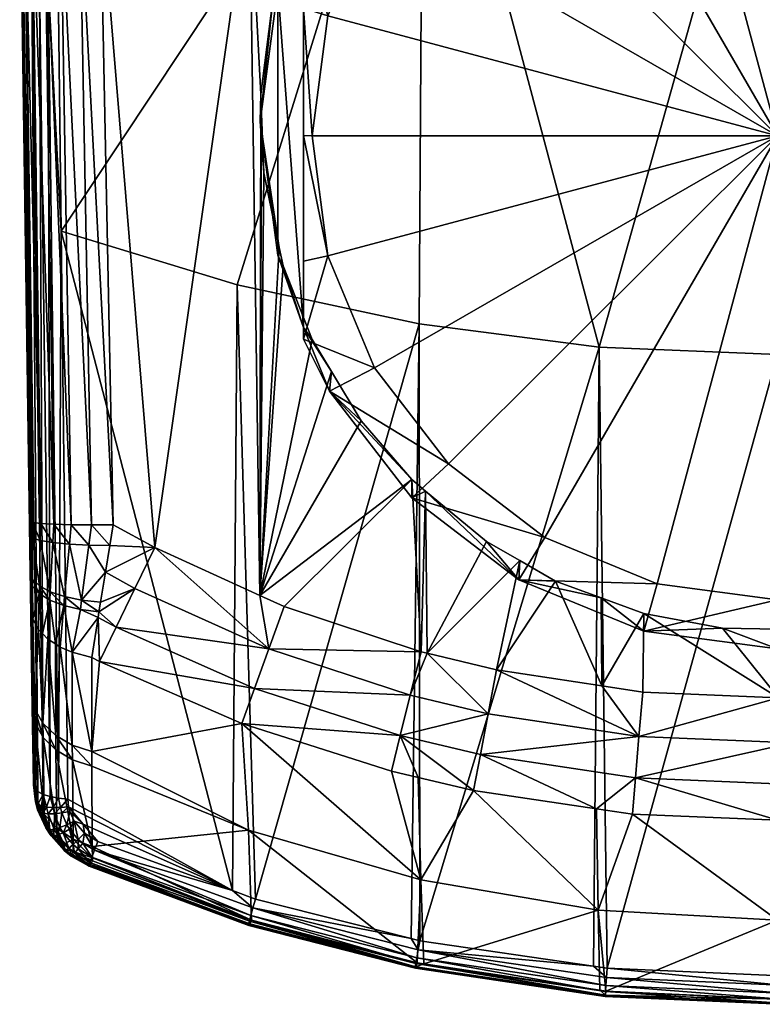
# Model space of a CAD drawing. Extents: x -0.025 to 0.085, y -0.119 to 0.084.
# Tile 1 of 256: x -0.018 to 0, y -0.119 to -0.097. Entities that reach past the tile are written whole.
import ezdxf

# ---------------------------------------------------------------- set-up
doc = ezdxf.new("R2010")
doc.units = 0
doc.layers.add('mesh', color=7, linetype='CONTINUOUS')

msp = doc.modelspace()

# ---------------------------------------------------------------- meshes
at = {"layer": 'mesh'}
mesh = msp.add_polyface(dxfattribs=at)
corners = [(-0.011591, -0.095829, 0.086865), (-0.011565, -0.095648, 0.089028), (-0.011706, -0.096104, 0.089058), (-0.011165, -0.09435, 0.088941), (-0.011, -0.094146, 0.086718), (-0.010923, -0.093872, 0.088903), (-0.011, -0.103701, 0.087554), (-0.011, -0.096289, 0.083432), (-0.011, -0.094416, 0.083622), (-0.011, -0.099244, 0.083465), (-0.016917, -0.095675, 0.104443), (-0.016798, -0.087039, 0.107118), (-0.016689, -0.095692, 0.104503), (-0.016193, -0.09345, 0.089415), (-0.015713, -0.093448, 0.08931), (-0.01574, -0.091525, 0.089264), (-0.017467, -0.093423, 0.090808), (-0.017581, -0.088154, 0.091165), (-0.017529, -0.09341, 0.091294), (-0.017289, -0.093434, 0.090351), (-0.017519, -0.088163, 0.090682), (-0.017005, -0.093443, 0.089951), (-0.017343, -0.088171, 0.090229), (-0.016632, -0.093448, 0.089633), (-0.017063, -0.088176, 0.089832), (-0.016695, -0.088179, 0.089514), (-0.017286, -0.108218, 0.091404), (-0.017093, -0.108241, 0.09093), (-0.016786, -0.10826, 0.090521), (-0.016385, -0.108272, 0.090203), (-0.008223, -0.088813, 0.107557), (-0.016621, -0.101466, 0.102484), (-0.012247, -0.093329, 0.088992), (-0.011991, -0.098284, 0.089181), (-0.010364, -0.092767, 0.088817), (-0.012822, -0.091879, 0.147349), (-0.012179, -0.09201, 0.147269), (-0.012809, -0.091864, 0.147219), (-0.013473, -0.09162, 0.147581), (-0.012204, -0.091941, 0.147726), (-0.012204, -0.092002, 0.147578), (-0.012195, -0.092025, 0.147423), (-0.01283, -0.091866, 0.147487), (-0.013124, -0.091684, 0.14709), (-0.012161, -0.091972, 0.147153), (-0.013481, -0.09166, 0.147445), (-0.011288, -0.092106, 0.147199)]
mesh.append_faces([[corners[k] for k in face] for face in [(0, 1, 2, 2), (0, 3, 1, 1), (4, 3, 0, 0), (4, 5, 3, 3), (0, 6, 4, 4), (4, 7, 8, 8), (4, 9, 7, 7), (10, 11, 12, 12), (13, 14, 15, 15), (16, 17, 18, 18), (19, 20, 16, 16), (21, 22, 19, 19), (23, 24, 21, 21), (13, 25, 23, 23), (26, 16, 18, 18), (27, 19, 16, 16), (28, 21, 19, 19), (29, 23, 21, 21), (12, 30, 31, 31), (3, 5, 32, 32), (32, 1, 3, 3), (32, 2, 1, 1), (33, 2, 32, 32), (32, 15, 14, 14), (5, 34, 32, 32), (35, 36, 37, 37), (38, 39, 40, 40), (35, 41, 36, 36), (35, 40, 41, 41), (42, 40, 35, 35), (43, 36, 44, 44), (43, 37, 36, 36), (45, 40, 42, 42), (46, 44, 36, 36)]])
mesh = msp.add_polyface(dxfattribs=at)
corners = [(-0.006, -0.088841, 0.083135), (-0.007494, -0.089396, 0.088498), (-0.008485, -0.090741, 0.083301), (-0.007637, -0.091647, 0.082685), (-0.0054, -0.089937, 0.082535), (-0.002795, -0.088862, 0.082441), (-0.003106, -0.087647, 0.08303), (0, -0.099254, 0.08335), (0, -0.088495, 0.082409), (-0.006113, -0.092497, 0.148372), (0, -0.08844, 0.149892), (0, -0.092797, 0.148455), (-0.007898, -0.087553, 0.149815), (-0.007919, -0.092223, 0.14827), (-0.006125, -0.092899, 0.147469), (-0.003565, -0.091164, 0.143714), (-0.007393, -0.090819, 0.143817), (0, -0.091257, 0.143686), (0, -0.091171, 0.143571), (-0.00354, -0.090566, 0.143377), (0, -0.090515, 0.143361), (-0.003532, -0.090424, 0.143391), (0, -0.090658, 0.143347), (-0.003562, -0.091078, 0.143599), (-0.008697, -0.090614, 0.143741), (-0.003558, -0.09097, 0.143505), (-0.008687, -0.090507, 0.14365), (0, -0.091063, 0.143476), (-0.003553, -0.090845, 0.143435), (-0.008674, -0.090384, 0.143582), (0, -0.090938, 0.143405), (-0.003547, -0.090709, 0.143391), (-0.008659, -0.09025, 0.14354), (0, -0.090801, 0.143362), (-0.008642, -0.090111, 0.143527), (-0.007608, -0.090062, 0.143511)]
mesh.append_faces([[corners[k] for k in face] for face in [(0, 1, 2, 2), (3, 0, 2, 2), (4, 0, 3, 3), (5, 6, 4, 4), (7, 8, 5, 5), (9, 10, 11, 11), (9, 12, 10, 10), (9, 13, 12, 12), (14, 15, 16, 16), (14, 17, 15, 15), (15, 17, 18, 18), (19, 20, 21, 21), (19, 22, 20, 20), (23, 15, 18, 18), (23, 16, 15, 15), (24, 16, 23, 23), (24, 25, 26, 26), (23, 25, 24, 24), (23, 27, 25, 25), (18, 27, 23, 23), (26, 28, 29, 29), (25, 28, 26, 26), (25, 30, 28, 28), (27, 30, 25, 25), (29, 31, 32, 32), (28, 31, 29, 29), (28, 33, 31, 31), (30, 33, 28, 28), (32, 19, 34, 34), (31, 19, 32, 32), (31, 22, 19, 19), (33, 22, 31, 31), (35, 19, 21, 21), (35, 34, 19, 19)]])
mesh = msp.add_polyface(dxfattribs=at)
corners = [(-0.011591, -0.102017, 0.087406), (-0.01147, -0.10227, 0.08936), (-0.011, -0.103701, 0.087554), (-0.01156, -0.101841, 0.089342), (-0.012, -0.098923, 0.087136), (-0.011921, -0.100113, 0.089268), (-0.011974, -0.098741, 0.089202), (-0.011991, -0.098284, 0.089181), (-0.011706, -0.096104, 0.089058), (-0.011591, -0.095829, 0.086865), (-0.010797, -0.103979, 0.089428), (-0.016917, -0.095675, 0.104443), (-0.016689, -0.095692, 0.104503), (-0.016621, -0.101466, 0.102484), (-0.017298, -0.095596, 0.104181), (-0.017159, -0.114461, 0.097373), (-0.01743, -0.095537, 0.103994), (-0.017124, -0.095643, 0.104333), (-0.017036, -0.114526, 0.097551), (-0.016874, -0.114579, 0.0977), (-0.017286, -0.108218, 0.091404), (-0.017529, -0.09341, 0.091294), (-0.017352, -0.108191, 0.091911), (-0.017093, -0.108241, 0.09093), (-0.017467, -0.093423, 0.090808), (-0.016786, -0.10826, 0.090521), (-0.017289, -0.093434, 0.090351), (-0.016385, -0.108272, 0.090203), (-0.017005, -0.093443, 0.089951), (-0.015917, -0.108277, 0.089996), (-0.016632, -0.093448, 0.089633), (-0.016193, -0.09345, 0.089415), (-0.015411, -0.108274, 0.089916), (-0.015713, -0.093448, 0.08931), (-0.008223, -0.088813, 0.107557), (-0.012539, -0.102708, 0.102783), (-0.017541, -0.095397, 0.10356), (-0.017333, -0.109513, 0.092228), (-0.017335, -0.109367, 0.092166), (-0.01729, -0.11251, 0.09474), (-0.017295, -0.112195, 0.094412), (-0.014448, -0.108801, 0.089917), (-0.012247, -0.093329, 0.088992), (-0.012007, -0.109914, 0.08992), (-0.017513, -0.09547, 0.103784), (-0.017239, -0.114377, 0.097143), (-0.01668, -0.114618, 0.097811)]
mesh.append_faces([[corners[k] for k in face] for face in [(0, 1, 2, 2), (0, 3, 1, 1), (4, 3, 0, 0), (4, 5, 3, 3), (6, 5, 4, 4), (4, 7, 6, 6), (4, 8, 7, 7), (9, 8, 4, 4), (1, 10, 2, 2), (9, 0, 2, 2), (4, 0, 9, 9), (11, 12, 13, 13), (14, 15, 16, 16), (17, 18, 14, 14), (11, 19, 17, 17), (20, 21, 22, 22), (23, 24, 20, 20), (25, 26, 23, 23), (27, 28, 25, 25), (29, 30, 27, 27), (29, 31, 30, 30), (32, 33, 31, 31), (13, 34, 35, 35), (22, 21, 36, 36), (37, 38, 36, 36), (39, 40, 36, 36), (41, 42, 33, 33), (43, 7, 42, 42), (43, 6, 7, 7), (43, 5, 6, 6), (43, 1, 3, 3), (44, 45, 36, 36), (16, 45, 44, 44), (13, 46, 11, 11)]])
mesh = msp.add_polyface(dxfattribs=at)
corners = [(-0.010392, -0.105171, 0.084563), (-0.011, -0.103972, 0.084458), (-0.011, -0.103701, 0.087554), (-0.010364, -0.092767, 0.088817), (-0.010923, -0.093872, 0.088903), (-0.011, -0.094146, 0.086718), (-0.011, -0.094416, 0.083622), (-0.010392, -0.093217, 0.083517), (-0.010797, -0.103979, 0.089428), (-0.010351, -0.104718, 0.089457), (-0.0108, -0.099254, 0.08335), (-0.011, -0.099244, 0.083465), (-0.010432, -0.102039, 0.083594), (-0.011, -0.096289, 0.083432), (-0.010432, -0.09647, 0.083107), (-0.009353, -0.093875, 0.08288), (-0.009353, -0.104634, 0.083821), (-0.011, -0.102161, 0.083945), (0, -0.099254, 0.08335), (-0.007637, -0.091647, 0.082685), (-0.0054, -0.089937, 0.082535), (-0.007637, -0.106862, 0.084016), (-0.002795, -0.109647, 0.084259), (0, -0.110013, 0.084291), (-0.008223, -0.088813, 0.107557), (-0.008315, -0.103612, 0.102932), (-0.012539, -0.102708, 0.102783), (-0.004143, -0.104152, 0.10301), (-0.000004, -0.089407, 0.107644), (-0.000005, -0.104327, 0.103024), (-0.006127, -0.092952, 0.147724), (0, -0.093254, 0.147798), (0, -0.093237, 0.147665), (-0.006127, -0.092938, 0.147864), (-0.006126, -0.092938, 0.14759), (0, -0.093202, 0.147543), (0, -0.093237, 0.147941), (-0.006126, -0.092894, 0.148002), (0, -0.093176, 0.148117), (-0.006121, -0.092724, 0.148234), (0, -0.093072, 0.148267)]
mesh.append_faces([[corners[k] for k in face] for face in [(0, 1, 2, 2), (3, 4, 5, 5), (3, 6, 7, 7), (5, 6, 3, 3), (2, 8, 9, 9), (10, 11, 12, 12), (10, 13, 11, 11), (14, 13, 10, 10), (14, 6, 13, 13), (15, 6, 14, 14), (12, 1, 16, 16), (12, 17, 1, 1), (11, 17, 12, 12), (15, 7, 6, 6), (18, 15, 14, 14), (18, 19, 15, 15), (20, 19, 18, 18), (18, 12, 16, 16), (18, 10, 12, 12), (14, 10, 18, 18), (16, 21, 18, 18), (22, 23, 18, 18), (2, 11, 5, 5), (2, 17, 11, 11), (1, 17, 2, 2), (24, 25, 26, 26), (24, 27, 25, 25), (28, 29, 27, 27), (30, 31, 32, 32), (30, 33, 31, 31), (34, 32, 35, 35), (33, 36, 31, 31), (37, 38, 36, 36), (39, 40, 38, 38)]])
mesh = msp.add_polyface(dxfattribs=at)
corners = [(-0.010364, -0.092767, 0.088817), (-0.010392, -0.093217, 0.083517), (-0.010174, -0.092391, 0.088787), (-0.009353, -0.093875, 0.08288), (-0.008485, -0.090741, 0.083301), (-0.007637, -0.091647, 0.082685), (0, -0.099254, 0.08335), (-0.002795, -0.088862, 0.082441), (-0.0054, -0.089937, 0.082535), (-0.000004, -0.089407, 0.107644), (-0.004143, -0.104152, 0.10301), (-0.008223, -0.088813, 0.107557), (-0.012247, -0.093329, 0.088992), (-0.006126, -0.092938, 0.14759), (-0.006125, -0.092899, 0.147469), (-0.007549, -0.092681, 0.147394), (-0.006127, -0.092952, 0.147724), (0, -0.093237, 0.147665), (-0.006113, -0.092497, 0.148372), (-0.006117, -0.092614, 0.148316), (-0.007919, -0.092223, 0.14827), (-0.012195, -0.091839, 0.147863), (-0.006121, -0.092724, 0.148234), (-0.006124, -0.092821, 0.148128), (-0.007393, -0.090819, 0.143817), (0, -0.092302, 0.145578), (0, -0.091257, 0.143686), (0, -0.093202, 0.147543), (0, -0.092913, 0.148394), (-0.012204, -0.091941, 0.147726), (-0.006126, -0.092894, 0.148002), (-0.012204, -0.092002, 0.147578), (-0.006127, -0.092938, 0.147864), (-0.012179, -0.09201, 0.147269), (-0.011288, -0.092106, 0.147199), (-0.012195, -0.092025, 0.147423), (0, -0.093237, 0.147941), (0, -0.093176, 0.148117), (0, -0.093072, 0.148267), (0, -0.092797, 0.148455), (-0.012179, -0.09172, 0.147962)]
mesh.append_faces([[corners[k] for k in face] for face in [(0, 1, 2, 2), (3, 4, 1, 1), (5, 4, 3, 3), (6, 7, 8, 8), (9, 10, 11, 11), (12, 0, 2, 2), (13, 14, 15, 15), (16, 17, 13, 13), (18, 19, 20, 20), (21, 22, 23, 23), (14, 24, 15, 15), (14, 25, 26, 26), (13, 27, 14, 14), (28, 22, 19, 19), (29, 23, 30, 30), (31, 32, 16, 16), (33, 15, 34, 34), (33, 13, 15, 15), (33, 16, 13, 13), (35, 16, 33, 33), (35, 31, 16, 16), (30, 36, 32, 32), (23, 37, 30, 30), (22, 37, 23, 23), (28, 38, 22, 22), (18, 28, 19, 19), (39, 28, 18, 18), (21, 23, 29, 29), (40, 22, 21, 21), (40, 19, 22, 22), (40, 20, 19, 19), (30, 31, 29, 29), (32, 31, 30, 30), (27, 25, 14, 14)]])
mesh = msp.add_polyface(dxfattribs=at)
corners = [(-0.010392, -0.105171, 0.084563), (-0.010351, -0.104718, 0.089457), (-0.009659, -0.105864, 0.089503), (-0.011, -0.103701, 0.087554), (-0.009353, -0.104634, 0.083821), (-0.007637, -0.106862, 0.084016), (-0.011, -0.103972, 0.084458), (-0.01598, -0.108748, 0.090064), (-0.015594, -0.109376, 0.090144), (-0.015493, -0.108755, 0.089966), (-0.014448, -0.108801, 0.089917), (-0.015411, -0.108274, 0.089916), (-0.015742, -0.11029, 0.090443), (-0.015762, -0.110422, 0.090529), (-0.015345, -0.110648, 0.090519), (-0.014911, -0.109754, 0.090107), (-0.015706, -0.110066, 0.090341), (-0.011801, -0.111151, 0.090126), (-0.012007, -0.109914, 0.08992), (-0.015731, -0.111442, 0.091134), (-0.012133, -0.112069, 0.090548), (-0.011446, -0.11017, 0.089921), (-0.00827, -0.111219, 0.089922), (-0.012648, -0.11676, 0.097799), (-0.016465, -0.114639, 0.097878), (-0.016621, -0.101466, 0.102484), (-0.012539, -0.102708, 0.102783), (-0.008315, -0.103612, 0.102932), (-0.012112, -0.116955, 0.097823), (-0.015713, -0.093448, 0.08931), (-0.012247, -0.093329, 0.088992), (-0.01156, -0.101841, 0.089342), (-0.011921, -0.100113, 0.089268), (-0.010797, -0.103979, 0.089428), (-0.01147, -0.10227, 0.08936), (-0.008483, -0.107226, 0.08956), (-0.008485, -0.107647, 0.08478)]
mesh.append_faces([[corners[k] for k in face] for face in [(0, 1, 2, 2), (3, 1, 0, 0), (4, 0, 5, 5), (4, 6, 0, 0), (7, 8, 9, 9), (10, 11, 9, 9), (8, 10, 9, 9), (12, 13, 14, 14), (15, 16, 12, 12), (15, 8, 16, 16), (15, 10, 8, 8), (17, 10, 15, 15), (17, 18, 10, 10), (19, 14, 13, 13), (19, 20, 14, 14), (17, 21, 18, 18), (17, 22, 21, 21), (14, 15, 12, 12), (14, 17, 15, 15), (20, 17, 14, 14), (23, 24, 25, 25), (25, 26, 23, 23), (26, 27, 28, 28), (10, 29, 11, 11), (18, 30, 10, 10), (31, 32, 18, 18), (18, 33, 34, 34), (1, 33, 18, 18), (18, 2, 1, 1), (35, 36, 0, 0), (0, 2, 35, 35), (18, 35, 2, 2), (21, 35, 18, 18), (22, 35, 21, 21)]])
mesh = msp.add_polyface(dxfattribs=at)
corners = [(-0.015493, -0.108755, 0.089966), (-0.015411, -0.108274, 0.089916), (-0.015917, -0.108277, 0.089996), (-0.01598, -0.108748, 0.090064), (-0.016385, -0.108272, 0.090203), (-0.01681, -0.108686, 0.090594), (-0.016786, -0.10826, 0.090521), (-0.017093, -0.108241, 0.09093), (-0.017102, -0.108635, 0.090994), (-0.017286, -0.108218, 0.091404), (-0.017284, -0.108574, 0.091453), (-0.017352, -0.108191, 0.091911), (-0.016144, -0.110021, 0.090469), (-0.015594, -0.109376, 0.090144), (-0.016429, -0.108725, 0.090278), (-0.01654, -0.10994, 0.090687), (-0.016872, -0.109828, 0.090983), (-0.017123, -0.10969, 0.091341), (-0.01728, -0.109533, 0.091742), (-0.01728, -0.109696, 0.091818), (-0.017126, -0.109868, 0.091429), (-0.017347, -0.108507, 0.091941), (-0.017335, -0.109367, 0.092166), (-0.017333, -0.109513, 0.092228), (-0.016193, -0.09345, 0.089415), (-0.017541, -0.095397, 0.10356), (-0.017262, -0.114309, 0.096962), (-0.017264, -0.114218, 0.096832), (-0.01729, -0.11251, 0.09474), (-0.017324, -0.110206, 0.092641), (-0.017295, -0.112195, 0.094412), (-0.017239, -0.114377, 0.097143)]
mesh.append_faces([[corners[k] for k in face] for face in [(0, 1, 2, 2), (3, 2, 4, 4), (5, 6, 7, 7), (8, 7, 9, 9), (10, 9, 11, 11), (3, 0, 2, 2), (12, 13, 3, 3), (14, 3, 4, 4), (14, 12, 3, 3), (15, 12, 14, 14), (8, 5, 7, 7), (8, 16, 5, 5), (17, 16, 8, 8), (15, 5, 16, 16), (14, 5, 15, 15), (14, 6, 5, 5), (4, 6, 14, 14), (10, 8, 9, 9), (10, 17, 8, 8), (18, 17, 10, 10), (19, 20, 18, 18), (21, 10, 11, 11), (21, 18, 10, 10), (22, 18, 21, 21), (22, 19, 18, 18), (23, 19, 22, 22), (1, 24, 2, 2), (25, 26, 27, 27), (28, 25, 27, 27), (25, 21, 11, 11), (25, 22, 21, 21), (25, 29, 23, 23), (25, 30, 29, 29), (31, 26, 25, 25)]])
mesh = msp.add_polyface(dxfattribs=at)
corners = [(-0.017298, -0.095596, 0.104181), (-0.017036, -0.114526, 0.097551), (-0.017159, -0.114461, 0.097373), (-0.017124, -0.095643, 0.104333), (-0.016874, -0.114579, 0.0977), (-0.017041, -0.112875, 0.093742), (-0.017055, -0.110793, 0.091878), (-0.017141, -0.110705, 0.091993), (-0.01654, -0.10994, 0.090687), (-0.016171, -0.110237, 0.090575), (-0.016144, -0.110021, 0.090469), (-0.016558, -0.110146, 0.090791), (-0.017123, -0.10969, 0.091341), (-0.016882, -0.110021, 0.091081), (-0.016872, -0.109828, 0.090983), (-0.017126, -0.109868, 0.091429), (-0.015706, -0.110066, 0.090341), (-0.015594, -0.109376, 0.090144), (-0.015742, -0.11029, 0.090443), (-0.015762, -0.110422, 0.090529), (-0.016753, -0.111037, 0.091557), (-0.016639, -0.111112, 0.091459), (-0.016925, -0.110925, 0.091705), (-0.01728, -0.109533, 0.091742), (-0.015905, -0.111354, 0.091132), (-0.015731, -0.111442, 0.091134), (-0.01743, -0.095537, 0.103994), (-0.017239, -0.114377, 0.097143), (-0.016917, -0.095675, 0.104443), (-0.01668, -0.114618, 0.097811), (-0.016621, -0.101466, 0.102484), (-0.016465, -0.114639, 0.097878), (-0.017295, -0.112195, 0.094412), (-0.017276, -0.110462, 0.09231), (-0.017324, -0.110206, 0.092641), (-0.017228, -0.112547, 0.094066), (-0.016362, -0.111228, 0.091304), (-0.01728, -0.109696, 0.091818), (-0.017333, -0.109513, 0.092228)]
mesh.append_faces([[corners[k] for k in face] for face in [(0, 1, 2, 2), (3, 4, 1, 1), (5, 6, 7, 7), (8, 9, 10, 10), (11, 9, 8, 8), (12, 13, 14, 14), (15, 13, 12, 12), (10, 16, 17, 17), (10, 18, 16, 16), (9, 18, 10, 10), (9, 19, 18, 18), (20, 21, 11, 11), (11, 13, 20, 20), (11, 14, 13, 13), (8, 14, 11, 11), (13, 22, 20, 20), (13, 6, 22, 22), (15, 6, 13, 13), (15, 7, 6, 6), (23, 15, 12, 12), (19, 24, 25, 25), (26, 2, 27, 27), (28, 29, 4, 4), (30, 31, 29, 29), (32, 33, 34, 34), (35, 7, 33, 33), (36, 24, 19, 19), (9, 36, 19, 19), (11, 36, 9, 9), (11, 21, 36, 36), (33, 7, 15, 15), (37, 33, 15, 15), (38, 33, 37, 37), (34, 33, 38, 38)]])
mesh = msp.add_polyface(dxfattribs=at)
corners = [(-0.006, -0.109547, 0.084946), (-0.005982, -0.109105, 0.089647), (-0.005154, -0.10958, 0.089671), (-0.006754, -0.108662, 0.089625), (-0.008168, -0.107496, 0.089572), (-0.008485, -0.107647, 0.08478), (-0.004093, -0.109969, 0.089691), (-0.003106, -0.110741, 0.085051), (-0.001279, -0.110673, 0.089729), (0, -0.111148, 0.085086), (0, -0.110013, 0.084291), (-0.002795, -0.109647, 0.084259), (-0.0054, -0.108572, 0.084165), (-0.007637, -0.106862, 0.084016), (-0.010392, -0.105171, 0.084563), (0, -0.099254, 0.08335), (-0.000005, -0.104327, 0.103024), (-0.003953, -0.118559, 0.098037), (-0.004143, -0.104152, 0.10301), (-0.008297, -0.117922, 0.09795), (-0.008315, -0.103612, 0.102932), (-0.004273, -0.118512, 0.098031), (-0.008128, -0.111253, 0.089922), (-0.00827, -0.111219, 0.089922), (-0.006518, -0.11164, 0.089922), (-0.00408, -0.112011, 0.089921), (-0.008483, -0.107226, 0.08956), (-0.003105, -0.110332, 0.089711), (0.000019, -0.110693, 0.089731), (0.00002, -0.112286, 0.089918)]
mesh.append_faces([[corners[k] for k in face] for face in [(0, 1, 2, 2), (0, 3, 1, 1), (0, 4, 3, 3), (5, 4, 0, 0), (6, 0, 2, 2), (6, 7, 0, 0), (7, 8, 9, 9), (10, 7, 9, 9), (11, 7, 10, 10), (11, 0, 7, 7), (12, 0, 11, 11), (12, 5, 0, 0), (13, 5, 12, 12), (13, 14, 5, 5), (15, 12, 11, 11), (15, 13, 12, 12), (16, 17, 18, 18), (18, 19, 20, 20), (17, 21, 18, 18), (22, 4, 23, 23), (22, 3, 4, 4), (22, 1, 3, 3), (24, 1, 22, 22), (24, 2, 1, 1), (25, 2, 24, 24), (6, 2, 25, 25), (5, 26, 4, 4), (27, 7, 6, 6), (7, 27, 8, 8), (8, 28, 9, 9), (23, 4, 26, 26), (27, 29, 8, 8), (6, 25, 27, 27), (29, 28, 8, 8)]])
mesh = msp.add_polyface(dxfattribs=at)
corners = [(-0.012172, -0.117162, 0.097705), (-0.012112, -0.116955, 0.097823), (-0.008504, -0.11787, 0.097943), (-0.00839, -0.118526, 0.096753), (-0.008205, -0.11846, 0.096529), (-0.008365, -0.118436, 0.096526), (-0.012265, -0.117566, 0.096856), (-0.012245, -0.11753, 0.096614), (-0.008403, -0.118559, 0.096995), (-0.012268, -0.117543, 0.097101), (-0.008404, -0.118533, 0.097239), (-0.012252, -0.117465, 0.097332), (-0.008393, -0.11845, 0.097469), (-0.012219, -0.117335, 0.097538), (-0.00837, -0.118315, 0.097672), (-0.008338, -0.118135, 0.097836), (-0.008297, -0.117922, 0.09795), (-0.012648, -0.11676, 0.097799), (-0.008521, -0.112224, 0.090142), (-0.00827, -0.111219, 0.089922), (-0.011801, -0.111151, 0.090126), (-0.008128, -0.111253, 0.089922), (-0.00896, -0.11399, 0.091203), (-0.00834, -0.114134, 0.091209), (-0.008754, -0.113161, 0.090576), (-0.012133, -0.112069, 0.090548), (-0.006713, -0.112656, 0.090149), (-0.008315, -0.103612, 0.102932), (-0.012539, -0.102708, 0.102783), (-0.008274, -0.116511, 0.09368), (-0.012277, -0.115357, 0.093556), (-0.012201, -0.117442, 0.09639), (-0.012426, -0.112883, 0.091167)]
mesh.append_faces([[corners[k] for k in face] for face in [(0, 1, 2, 2), (3, 4, 5, 5), (6, 3, 7, 7), (6, 8, 3, 3), (9, 8, 6, 6), (9, 10, 8, 8), (11, 10, 9, 9), (11, 12, 10, 10), (13, 12, 11, 11), (13, 14, 12, 12), (0, 14, 13, 13), (0, 15, 14, 14), (2, 15, 0, 0), (2, 16, 15, 15), (17, 1, 0, 0), (18, 19, 20, 20), (18, 21, 19, 19), (22, 23, 24, 24), (25, 18, 20, 20), (24, 18, 25, 25), (24, 26, 18, 18), (27, 2, 1, 1), (27, 16, 2, 2), (28, 1, 17, 17), (23, 22, 29, 29), (5, 29, 30, 30), (4, 29, 5, 5), (3, 5, 31, 31), (7, 3, 31, 31), (32, 24, 25, 25), (22, 24, 32, 32), (29, 32, 30, 30), (29, 22, 32, 32), (5, 30, 31, 31)]])
mesh = msp.add_polyface(dxfattribs=at)
corners = [(-0.008338, -0.118135, 0.097836), (-0.008297, -0.117922, 0.09795), (-0.004273, -0.118512, 0.098031), (-0.003996, -0.119181, 0.096846), (-0.004124, -0.11907, 0.096615), (-0.008205, -0.11846, 0.096529), (-0.003984, -0.119091, 0.096618), (-0.00839, -0.118526, 0.096753), (-0.008403, -0.118559, 0.096995), (-0.004002, -0.119213, 0.097089), (-0.008404, -0.118533, 0.097239), (-0.004002, -0.119185, 0.097333), (-0.008393, -0.11845, 0.097469), (-0.003997, -0.119099, 0.097562), (-0.00837, -0.118315, 0.097672), (-0.003987, -0.11896, 0.097764), (-0.003972, -0.118776, 0.097926), (-0.003953, -0.118559, 0.098037), (-0.006713, -0.112656, 0.090149), (-0.008128, -0.111253, 0.089922), (-0.008521, -0.112224, 0.090142), (-0.006518, -0.11164, 0.089922), (-0.003217, -0.113186, 0.090157), (-0.00408, -0.112011, 0.089921), (-0.006895, -0.113601, 0.090589), (-0.004199, -0.114861, 0.091243), (-0.003299, -0.114143, 0.090607), (-0.007054, -0.114435, 0.091221), (-0.008754, -0.113161, 0.090576), (-0.00834, -0.114134, 0.091209), (-0.004143, -0.104152, 0.10301), (-0.004164, -0.117211, 0.093779), (-0.008274, -0.116511, 0.09368)]
mesh.append_faces([[corners[k] for k in face] for face in [(0, 1, 2, 2), (3, 4, 5, 5), (3, 6, 4, 4), (7, 3, 5, 5), (8, 3, 7, 7), (8, 9, 3, 3), (10, 9, 8, 8), (10, 11, 9, 9), (12, 11, 10, 10), (12, 13, 11, 11), (14, 13, 12, 12), (14, 15, 13, 13), (0, 15, 14, 14), (0, 16, 15, 15), (2, 16, 0, 0), (2, 17, 16, 16), (18, 19, 20, 20), (18, 21, 19, 19), (22, 21, 18, 18), (22, 23, 21, 21), (24, 25, 26, 26), (24, 27, 25, 25), (28, 27, 24, 24), (28, 29, 27, 27), (24, 18, 28, 28), (24, 22, 18, 18), (26, 22, 24, 24), (30, 2, 1, 1), (27, 31, 25, 25), (27, 32, 31, 31), (29, 32, 27, 27), (5, 31, 32, 32), (4, 31, 5, 5), (4, 6, 31, 31)]])
mesh = msp.add_polyface(dxfattribs=at)
corners = [(0.000091, -0.118955, 0.097953), (-0.003953, -0.118559, 0.098037), (0.000091, -0.118736, 0.098064), (-0.003972, -0.118776, 0.097926), (0.000092, -0.11914, 0.097792), (-0.003987, -0.11896, 0.097764), (0.000092, -0.11928, 0.09759), (-0.003997, -0.119099, 0.097562), (0.000092, -0.119367, 0.09736), (-0.004002, -0.119185, 0.097333), (0.000092, -0.119396, 0.097116), (-0.004002, -0.119213, 0.097089), (0.000091, -0.119364, 0.096873), (-0.003996, -0.119181, 0.096846), (0.000091, -0.119274, 0.096644), (-0.003984, -0.119091, 0.096618), (-0.003217, -0.113186, 0.090157), (-0.003129, -0.112155, 0.08992), (-0.00408, -0.112011, 0.089921), (0.00002, -0.112286, 0.089918), (0.000334, -0.113335, 0.090159), (0.000326, -0.112298, 0.089918), (0.000342, -0.114297, 0.090614), (0.000001, -0.115127, 0.091261), (0.000349, -0.115142, 0.091262), (-0.003299, -0.114143, 0.090607), (-0.00337, -0.114985, 0.091249), (-0.004199, -0.114861, 0.091243), (-0.000005, -0.104327, 0.103024), (0, -0.117445, 0.09383), (-0.004164, -0.117211, 0.093779), (-0.003105, -0.110332, 0.089711), (0.000019, -0.110693, 0.089731)]
mesh.append_faces([[corners[k] for k in face] for face in [(0, 1, 2, 2), (0, 3, 1, 1), (4, 3, 0, 0), (4, 5, 3, 3), (6, 5, 4, 4), (6, 7, 5, 5), (8, 7, 6, 6), (8, 9, 7, 7), (10, 9, 8, 8), (10, 11, 9, 9), (12, 11, 10, 10), (12, 13, 11, 11), (14, 13, 12, 12), (14, 15, 13, 13), (16, 17, 18, 18), (16, 19, 17, 17), (20, 19, 16, 16), (20, 21, 19, 19), (22, 23, 24, 24), (25, 23, 22, 22), (25, 26, 23, 23), (27, 26, 25, 25), (25, 20, 16, 16), (22, 20, 25, 25), (28, 2, 1, 1), (29, 23, 26, 26), (29, 24, 23, 23), (26, 27, 30, 30), (30, 29, 26, 26), (30, 15, 29, 29), (15, 14, 29, 29), (31, 17, 19, 19), (31, 18, 17, 17), (21, 32, 19, 19)]])
mesh = msp.add_polyface(dxfattribs=at)
corners = [(-0.017159, -0.114461, 0.097373), (-0.017036, -0.114526, 0.097551), (-0.017163, -0.114751, 0.097174), (-0.016874, -0.114579, 0.0977), (-0.016955, -0.11482, 0.097509), (-0.017223, -0.112869, 0.094403), (-0.017197, -0.114616, 0.096549), (-0.017012, -0.114989, 0.096282), (-0.01729, -0.11251, 0.09474), (-0.017295, -0.112195, 0.094412), (-0.017264, -0.114218, 0.096832), (-0.017224, -0.114637, 0.096795), (-0.017262, -0.114309, 0.096962), (-0.016359, -0.113722, 0.093593), (-0.016361, -0.113382, 0.093235), (-0.016746, -0.11316, 0.093459), (-0.017228, -0.112547, 0.094066), (-0.017037, -0.113204, 0.094087), (-0.016721, -0.115312, 0.09605), (-0.017041, -0.112875, 0.093742), (-0.017141, -0.110705, 0.091993), (-0.016743, -0.113494, 0.093811), (-0.016341, -0.115567, 0.095864), (-0.016925, -0.110925, 0.091705), (-0.017055, -0.110793, 0.091878), (-0.016753, -0.111037, 0.091557), (-0.016639, -0.111112, 0.091459), (-0.017239, -0.114377, 0.097143), (-0.017213, -0.114698, 0.096986), (-0.015896, -0.115738, 0.095738), (-0.01591, -0.113873, 0.093445), (-0.017276, -0.110462, 0.09231), (-0.016362, -0.111228, 0.091304), (-0.015911, -0.11353, 0.093084)]
mesh.append_faces([[corners[k] for k in face] for face in [(0, 1, 2, 2), (3, 4, 1, 1), (5, 6, 7, 7), (8, 5, 9, 9), (8, 6, 5, 5), (10, 6, 8, 8), (10, 11, 6, 6), (12, 11, 10, 10), (13, 14, 15, 15), (5, 16, 9, 9), (5, 17, 16, 16), (7, 17, 5, 5), (7, 18, 17, 17), (16, 19, 20, 20), (17, 19, 16, 16), (17, 21, 19, 19), (18, 21, 17, 17), (18, 22, 21, 21), (19, 23, 24, 24), (19, 15, 23, 23), (21, 15, 19, 19), (21, 13, 15, 15), (22, 13, 21, 21), (15, 25, 23, 23), (15, 26, 25, 25), (14, 26, 15, 15), (27, 11, 12, 12), (27, 28, 11, 11), (0, 2, 27, 27), (29, 30, 13, 13), (9, 16, 31, 31), (14, 32, 26, 26), (30, 14, 13, 13), (33, 32, 14, 14)]])
mesh = msp.add_polyface(dxfattribs=at)
corners = [(-0.015848, -0.115819, 0.097534), (-0.015769, -0.115622, 0.097658), (-0.012648, -0.11676, 0.097799), (-0.015969, -0.116193, 0.096677), (-0.012245, -0.11753, 0.096614), (-0.015941, -0.116156, 0.096436), (-0.012265, -0.117566, 0.096856), (-0.015973, -0.116176, 0.096921), (-0.012268, -0.117543, 0.097101), (-0.015953, -0.116104, 0.097154), (-0.012252, -0.117465, 0.097332), (-0.015911, -0.115983, 0.097363), (-0.012219, -0.117335, 0.097538), (-0.012172, -0.117162, 0.097705), (-0.016118, -0.115657, 0.097539), (-0.016225, -0.115791, 0.097377), (-0.016107, -0.115221, 0.097737), (-0.016445, -0.114818, 0.097815), (-0.016465, -0.114639, 0.097878), (-0.015911, -0.11353, 0.093084), (-0.015731, -0.111442, 0.091134), (-0.015905, -0.111354, 0.091132), (-0.012201, -0.117442, 0.09639), (-0.015891, -0.116066, 0.096214), (-0.016081, -0.115427, 0.097665), (-0.016337, -0.115849, 0.096273), (-0.015892, -0.115997, 0.096112), (-0.016361, -0.113382, 0.093235), (-0.01591, -0.113873, 0.093445), (-0.016362, -0.111228, 0.091304), (-0.012426, -0.112883, 0.091167), (-0.012133, -0.112069, 0.090548), (-0.012277, -0.115357, 0.093556), (-0.015896, -0.115738, 0.095738)]
mesh.append_faces([[corners[k] for k in face] for face in [(0, 1, 2, 2), (3, 4, 5, 5), (3, 6, 4, 4), (7, 6, 3, 3), (7, 8, 6, 6), (9, 8, 7, 7), (9, 10, 8, 8), (11, 10, 9, 9), (11, 12, 10, 10), (0, 12, 11, 11), (0, 13, 12, 12), (2, 13, 0, 0), (11, 14, 0, 0), (9, 15, 11, 11), (2, 1, 16, 16), (2, 17, 18, 18), (16, 17, 2, 2), (19, 20, 21, 21), (5, 22, 23, 23), (5, 4, 22, 22), (0, 24, 1, 1), (0, 14, 24, 24), (25, 23, 26, 26), (19, 27, 28, 28), (21, 29, 19, 19), (30, 31, 20, 20), (1, 24, 16, 16), (19, 30, 20, 20), (32, 30, 19, 19), (32, 28, 33, 33), (19, 28, 32, 32), (22, 26, 23, 23), (22, 33, 26, 26), (22, 32, 33, 33)]])
mesh = msp.add_polyface(dxfattribs=at)
corners = [(-0.016465, -0.114639, 0.097878), (-0.016445, -0.114818, 0.097815), (-0.016634, -0.114833, 0.097746), (-0.017036, -0.114526, 0.097551), (-0.017076, -0.114792, 0.09735), (-0.017163, -0.114751, 0.097174), (-0.016955, -0.11482, 0.097509), (-0.016874, -0.114579, 0.0977), (-0.016806, -0.114834, 0.097642), (-0.016605, -0.114958, 0.097704), (-0.016418, -0.114923, 0.097781), (-0.016775, -0.114978, 0.097591), (-0.016922, -0.11498, 0.097447), (-0.017039, -0.114965, 0.097279), (-0.017122, -0.114934, 0.097093), (-0.017166, -0.114888, 0.096898), (-0.017213, -0.114698, 0.096986), (-0.016491, -0.115232, 0.097623), (-0.016649, -0.115294, 0.09749), (-0.016782, -0.115332, 0.097325), (-0.016885, -0.115346, 0.097135), (-0.016951, -0.115335, 0.09693), (-0.016978, -0.1153, 0.096719), (-0.017197, -0.114616, 0.096549), (-0.016965, -0.115241, 0.096512), (-0.017012, -0.114989, 0.096282), (-0.016341, -0.115567, 0.095864), (-0.015896, -0.115738, 0.095738), (-0.016359, -0.113722, 0.093593), (-0.016107, -0.115221, 0.097737), (-0.017239, -0.114377, 0.097143), (-0.01668, -0.114618, 0.097811), (-0.017192, -0.11475, 0.09674), (-0.017224, -0.114637, 0.096795)]
mesh.append_faces([[corners[k] for k in face] for face in [(0, 1, 2, 2), (3, 4, 5, 5), (3, 6, 4, 4), (7, 8, 6, 6), (9, 1, 10, 10), (9, 2, 1, 1), (11, 2, 9, 9), (11, 8, 2, 2), (12, 8, 11, 11), (12, 6, 8, 8), (13, 6, 12, 12), (13, 4, 6, 6), (14, 4, 13, 13), (14, 5, 4, 4), (15, 5, 14, 14), (15, 16, 5, 5), (17, 9, 10, 10), (18, 11, 9, 9), (19, 12, 11, 11), (20, 13, 12, 12), (21, 14, 13, 13), (22, 15, 14, 14), (23, 24, 25, 25), (26, 27, 28, 28), (29, 10, 1, 1), (30, 5, 16, 16), (31, 8, 7, 7), (31, 2, 8, 8), (31, 0, 2, 2), (32, 16, 15, 15), (32, 33, 16, 16), (24, 32, 15, 15), (33, 32, 23, 23), (23, 32, 24, 24)]])
mesh = msp.add_polyface(dxfattribs=at)
corners = [(-0.016649, -0.115294, 0.09749), (-0.016605, -0.114958, 0.097704), (-0.016491, -0.115232, 0.097623), (-0.016782, -0.115332, 0.097325), (-0.016775, -0.114978, 0.097591), (-0.016885, -0.115346, 0.097135), (-0.016922, -0.11498, 0.097447), (-0.016951, -0.115335, 0.09693), (-0.017039, -0.114965, 0.097279), (-0.016978, -0.1153, 0.096719), (-0.017122, -0.114934, 0.097093), (-0.016965, -0.115241, 0.096512), (-0.017166, -0.114888, 0.096898), (-0.016576, -0.115415, 0.097457), (-0.016426, -0.115336, 0.097597), (-0.016701, -0.115468, 0.097283), (-0.016795, -0.115493, 0.097086), (-0.016853, -0.115488, 0.096874), (-0.016873, -0.115455, 0.096657), (-0.016853, -0.115394, 0.096446), (-0.016343, -0.11569, 0.097394), (-0.016221, -0.115572, 0.097551), (-0.01644, -0.115775, 0.097203), (-0.016707, -0.115536, 0.09639), (-0.017012, -0.114989, 0.096282), (-0.016721, -0.115312, 0.09605), (-0.016418, -0.114923, 0.097781), (-0.016315, -0.115151, 0.097718), (-0.016081, -0.115427, 0.097665), (-0.016118, -0.115657, 0.097539), (-0.016554, -0.115685, 0.096332), (-0.016341, -0.115567, 0.095864), (-0.016107, -0.115221, 0.097737)]
mesh.append_faces([[corners[k] for k in face] for face in [(0, 1, 2, 2), (3, 4, 0, 0), (5, 6, 3, 3), (7, 8, 5, 5), (9, 10, 7, 7), (11, 12, 9, 9), (13, 2, 14, 14), (13, 0, 2, 2), (15, 0, 13, 13), (15, 3, 0, 0), (16, 3, 15, 15), (16, 5, 3, 3), (17, 5, 16, 16), (17, 7, 5, 5), (18, 7, 17, 17), (18, 9, 7, 7), (19, 9, 18, 18), (19, 11, 9, 9), (20, 14, 21, 21), (20, 13, 14, 14), (22, 15, 13, 13), (23, 19, 18, 18), (24, 11, 19, 19), (19, 25, 24, 24), (19, 23, 25, 25), (2, 26, 27, 27), (14, 2, 27, 27), (21, 27, 28, 28), (21, 14, 27, 27), (29, 21, 28, 28), (25, 23, 30, 30), (30, 31, 25, 25), (32, 28, 27, 27), (27, 26, 32, 32)]])
mesh = msp.add_polyface(dxfattribs=at)
corners = [(-0.01644, -0.115775, 0.097203), (-0.016576, -0.115415, 0.097457), (-0.016343, -0.11569, 0.097394), (-0.016508, -0.115824, 0.096987), (-0.016701, -0.115468, 0.097283), (-0.016795, -0.115493, 0.097086), (-0.016542, -0.115833, 0.096759), (-0.016853, -0.115488, 0.096874), (-0.016541, -0.115802, 0.09653), (-0.016873, -0.115455, 0.096657), (-0.016707, -0.115536, 0.09639), (-0.016225, -0.115791, 0.097377), (-0.016221, -0.115572, 0.097551), (-0.016118, -0.115657, 0.097539), (-0.016307, -0.115889, 0.09718), (-0.016362, -0.115946, 0.096958), (-0.016385, -0.115958, 0.096724), (-0.016376, -0.115926, 0.096491), (-0.015911, -0.115983, 0.097363), (-0.015953, -0.116104, 0.097154), (-0.015973, -0.116176, 0.096921), (-0.015969, -0.116193, 0.096677), (-0.015941, -0.116156, 0.096436), (-0.015891, -0.116066, 0.096214), (-0.015892, -0.115997, 0.096112), (-0.015896, -0.115738, 0.095738), (-0.016341, -0.115567, 0.095864), (-0.016554, -0.115685, 0.096332), (-0.016337, -0.115849, 0.096273)]
mesh.append_faces([[corners[k] for k in face] for face in [(0, 1, 2, 2), (3, 4, 0, 0), (3, 5, 4, 4), (6, 5, 3, 3), (6, 7, 5, 5), (8, 7, 6, 6), (8, 9, 7, 7), (10, 9, 8, 8), (11, 12, 13, 13), (11, 2, 12, 12), (14, 2, 11, 11), (14, 0, 2, 2), (15, 0, 14, 14), (15, 3, 0, 0), (16, 3, 15, 15), (16, 6, 3, 3), (17, 6, 16, 16), (17, 8, 6, 6), (18, 11, 13, 13), (19, 14, 11, 11), (20, 14, 19, 19), (20, 15, 14, 14), (21, 15, 20, 20), (21, 16, 15, 15), (22, 16, 21, 21), (22, 17, 16, 16), (23, 17, 22, 22), (24, 25, 26, 26), (10, 8, 27, 27), (28, 8, 17, 17), (28, 27, 8, 8), (23, 28, 17, 17), (28, 24, 26, 26), (27, 28, 26, 26)]])

doc.saveas('drawing.dxf')
